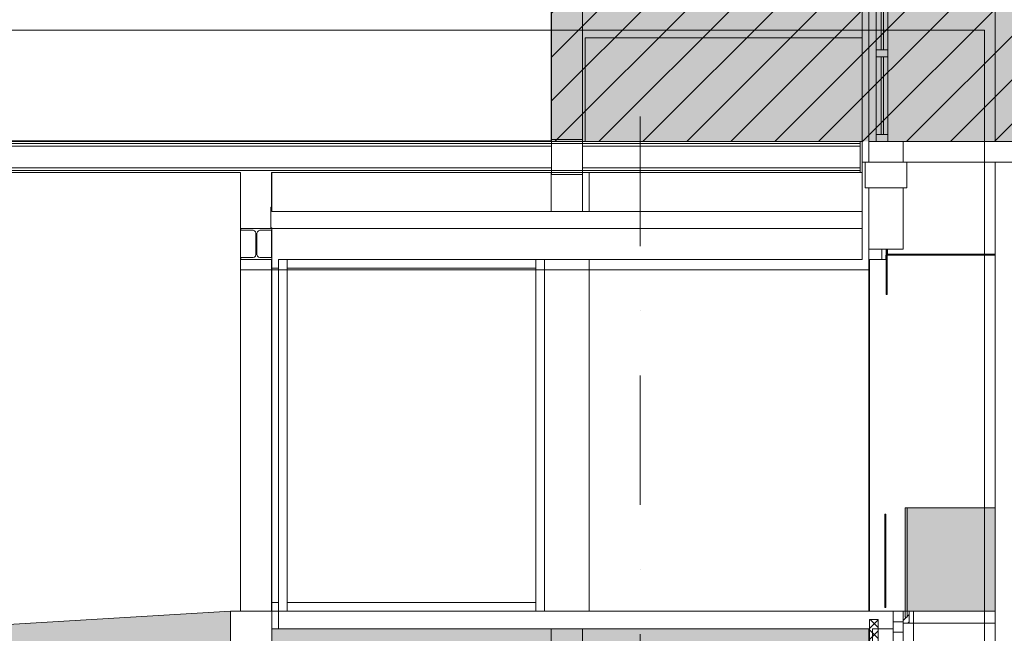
# Model space of a CAD drawing. Header units: millimetres. Extents: x -194 to 1012562, y 0 to 44349.
# Tile 70 of 97: x 340296 to 349800, y 10238 to 16166. Entities that reach past the tile are written whole.
import ezdxf
from ezdxf.enums import TextEntityAlignment as Align

# ---------------------------------------------------------------- set-up
doc = ezdxf.new("R2010")
doc.units = ezdxf.units.MM
doc.header["$MEASUREMENT"] = 0
doc.linetypes.add('streep-punt', pattern=[2500, 1250, -625, 0, -625])
for name, color, linetype in [('21_0 NC Buitenwanden', 7, 'Continuous'), ('23 Vloeren', 7, 'Continuous'), ('23 Vloeren Laagscheidingslijnen', 7, 'Continuous'), ('28 Draagconstructies', 7, 'Continuous'), ('28 Draagconstructies Laagscheidingslijnen', 7, 'Continuous'), ('New_0 2D arcering', 7, 'Continuous'), ('New_21_0 NC Buitenwanden', 7, 'Continuous'), ('New_21_0 NC Buitenwanden Doorsnede-arcering', 7, 'Continuous'), ('New_21_0 NC Buitenwanden Laagscheidingslijnen', 7, 'Continuous'), ('New_22 C Binnenwanden', 7, 'Continuous'), ('New_22 NC Binnenwanden 2D arcering', 7, 'Continuous'), ('New_23 Vloeren', 7, 'Continuous'), ('New_23 Vloeren Laagscheidingslijnen', 7, 'Continuous'), ('New_28 Draagconstructies - kolom', 7, 'Continuous'), ('New_28 Draagconstructies - kolom Doorsnede-arcering', 7, 'Continuous'), ('New_34 Balustrades', 7, 'Continuous'), ('New_34 Balustrades Doorsnede-arcering', 7, 'Continuous'), ('New_65 WBDBO', 7, 'Continuous'), ('New_A-FLOR-____-OTLN.IFC Model', 7, 'Continuous'), ('New_A-FLOR-____-OTLN.IFC Model Laagscheidingslijnen', 7, 'Continuous'), ('New_A-GLAZ-CWMG-OTLN.IFC Model', 7, 'Continuous'), ('New_A-ROOF-____-OTLN.IFC Model', 7, 'Continuous'), ('New_A-ROOF-____-OTLN.IFC Model Laagscheidingslijnen', 7, 'Continuous'), ('New_A-WALL-____-OTLN.IFC Model', 7, 'Continuous'), ('New_I-WALL-____-OTLN.IFC Model', 7, 'Continuous'), ('New_IFC Appartementen', 7, 'Continuous'), ('New_Info 1_ 50_100', 7, 'Continuous'), ('New_S-BEAM-____-OTLN.IFC Model', 7, 'Continuous'), ('New_S-COLS-____-OTLN.IFC Model', 7, 'Continuous'), ('New_S-FSTN-____-OTLN.IFC Model', 7, 'Continuous'), ('Ramen', 7, 'Continuous'), ('Stramien', 7, 'Continuous')]:
    doc.layers.add(name, color=color, linetype=linetype)
doc.styles.add('GENERATED_STYLE_1', font='arial.ttf')
doc.linetypes.add('000 Dikke lijn 1 stippel', pattern='A,0,[3,DO.114 Doorsnedes1.Shx,S=31.746032,R=0,X=0,Y=0],-5000,0', length=5000)
doc.linetypes.add('BRA - WBDBO  30', pattern='A,0,[2,DO.114 Doorsnedes1.Shx,S=27.777778,R=0,X=0,Y=-1.22125e-15],-3500,0', length=3500)
pattern_1 = [(45, (328286.5, 6300), (-159.099, 159.099), []), (45, (328233.47, 6353.03), (-159.099, 159.099), [])]

# ---------------------------------------------------------------- blocks, each defined once
blk = doc.blocks.new('Section Element_1416_2', base_point=(328286.5, 6300))
at = {"layer": '28 Draagconstructies', "color": 1, "linetype": 'Continuous', "lineweight": 0}
for p, q in [((349712.5, 10450), (349712.5, 14790)), ((350532.5, 10450), (350532.5, 14790))]:
    blk.add_line(p, q, dxfattribs=at)
blk = doc.blocks.new('Section Element_1419_2', base_point=(328286.5, 6300))
at = {"layer": '28 Draagconstructies', "color": 1, "linetype": 'Continuous', "lineweight": 0}
for p, q in [((349712.5, 14990), (349712.5, 17560)), ((350532.5, 16375), (350532.5, 17560)), ((350532.5, 14990), (350532.5, 16064.5))]:
    blk.add_line(p, q, dxfattribs=at)
blk = doc.blocks.new('Section Element_1434_2', base_point=(328286.5, 6300))
at = {"layer": '21_0 NC Buitenwanden', "color": 1, "linetype": 'Continuous', "lineweight": 0}
blk.add_line((348492.5, 14990), (348492.5, 14790), dxfattribs=at)
at = {"layer": '21_0 NC Buitenwanden', "color": 1, "linetype": 'Continuous', "lineweight": 0, "flags": 128}
blk.add_lwpolyline([(348822.5, 14990), (348676.5, 14990), (348562.5, 14990), (348492.5, 14990)], dxfattribs=at)
blk = doc.blocks.new('Section Element_1467_2', base_point=(328286.5, 6300))
at = {"layer": '28 Draagconstructies', "color": 1, "linetype": 'Continuous', "lineweight": 0}
blk.add_line((348727.5, 10250), (348822.5, 10250), dxfattribs=at)
blk = doc.blocks.new('Section Element_1476_2', base_point=(328286.5, 6300))
at = {"layer": '28 Draagconstructies', "color": 1, "linetype": 'Continuous', "lineweight": 0}
for p, q in [((348672.5, 13900), (348672.5, 13950)), ((349712.5, 13900), (348672.5, 13900))]:
    blk.add_line(p, q, dxfattribs=at)
blk = doc.blocks.new('Section Element_1485_2', base_point=(328286.5, 6300))
at = {"layer": 'Ramen', "color": 2, "linetype": 'Continuous', "lineweight": 0}
for p, q in [((348492.5, 17760), (348492.5, 14995.3)), ((348492.5, 14993.3), (348492.5, 14995.3)), ((348492.5, 14993.3), (348492.5, 14990))]:
    blk.add_line(p, q, dxfattribs=at)
at = {"layer": 'Ramen', "color": 1, "linetype": 'Continuous', "lineweight": 0}
for p, q in [((348562.5, 17671), (348562.5, 17637.5)), ((348562.5, 16789), (348562.5, 17637.5)), ((348676.5, 17637.5), (348562.5, 17637.5)), ((348612.5, 17637.5), (348612.5, 16789)), ((348632.5, 16789), (348632.5, 17637.5)), ((348676.5, 17671), (348676.5, 17637.5)), ((348676.5, 16789), (348676.5, 17637.5)), ((348562.5, 16789), (348562.5, 16722)), ((348676.5, 16789), (348562.5, 16789)), ((348676.5, 16789), (348676.5, 16722)), ((348562.5, 15873.5), (348562.5, 16722)), ((348676.5, 16722), (348562.5, 16722)), ((348612.5, 16722), (348612.5, 15873.5)), ((348632.5, 15873.5), (348632.5, 16722)), ((348676.5, 15873.5), (348676.5, 16722)), ((348562.5, 15873.5), (348562.5, 15806.5)), ((348676.5, 15873.5), (348562.5, 15873.5)), ((348676.5, 15873.5), (348676.5, 15806.5)), ((348562.5, 15057), (348562.5, 15806.5)), ((348676.5, 15806.5), (348562.5, 15806.5)), ((348612.5, 15806.5), (348612.5, 15057)), ((348632.5, 15057), (348632.5, 15806.5)), ((348676.5, 15057), (348676.5, 15806.5)), ((348562.5, 15057), (348562.5, 14990)), ((348676.5, 15057), (348562.5, 15057)), ((348676.5, 15057), (348676.5, 14990))]:
    blk.add_line(p, q, dxfattribs=at)
blk = doc.blocks.new('Section Element_1497_2', base_point=(328286.5, 6300))
at = {"layer": '28 Draagconstructies', "color": 2, "linetype": 'Continuous', "lineweight": 0}
for p, q in [((348457.5, 14790), (348457.5, 14540)), ((348492.5, 14790), (348457.5, 14790)), ((348857.5, 14790), (348857.5, 14540)), ((348492.5, 14540), (348457.5, 14540)), ((348857.5, 14540), (348822.5, 14540))]:
    blk.add_line(p, q, dxfattribs=at)
at = {"layer": '28 Draagconstructies Laagscheidingslijnen', "color": 2, "linetype": 'Continuous', "lineweight": 0}
for p, q in [((348822.5, 14790), (348492.5, 14790)), ((348822.5, 14540), (348492.5, 14540))]:
    blk.add_line(p, q, dxfattribs=at)
blk = doc.blocks.new('Section Element_1501_2', base_point=(328286.5, 6300))
at = {"layer": '21_0 NC Buitenwanden', "color": 2, "linetype": 'Continuous', "lineweight": 0}
for p, q in [((348822.5, 13900), (348822.5, 13890)), ((349011.5, 13890), (349011.5, 13900))]:
    blk.add_line(p, q, dxfattribs=at)
blk = doc.blocks.new('Section Element_1504_2', base_point=(328286.5, 6300))
at = {"layer": 'New_28 Draagconstructies - kolom Doorsnede-arcering', "linetype": 'Continuous', "lineweight": 0, "true_color": 0x000000}
h = blk.add_hatch(dxfattribs=at)
h.set_pattern_fill('515_Staal_0002', color=18, style=0, pattern_type=2)
h.set_pattern_definition(pattern_1)
h.paths.add_polyline_path([(348645, 11263.5), (348655, 11263.5), (348655, 11388.9), (348645, 11388.9)])
at = {"layer": 'New_28 Draagconstructies - kolom', "color": 2, "linetype": 'Continuous', "lineweight": 0}
for p, q in [((348645, 11388.9), (348645, 11263.5)), ((348655, 11388.9), (348645, 11388.9)), ((348655, 11388.9), (348655, 11263.5)), ((348655, 11263.5), (348645, 11263.5))]:
    blk.add_line(p, q, dxfattribs=at)
at = {"layer": 'New_28 Draagconstructies - kolom', "color": 1, "linetype": 'Continuous', "lineweight": 0}
for p, q in [((348645, 11263.5), (348645, 10488.2)), ((348655, 11263.5), (348655, 10488.2))]:
    blk.add_line(p, q, dxfattribs=at)
blk = doc.blocks.new('Section Element_1505_2', base_point=(328286.5, 6300))
at = {"layer": 'New_28 Draagconstructies - kolom Doorsnede-arcering', "linetype": 'Continuous', "lineweight": 0, "true_color": 0x000000}
h = blk.add_hatch(dxfattribs=at)
h.set_pattern_fill('515_Staal_0002', color=18, style=0, pattern_type=2)
h.set_pattern_definition(pattern_1)
h.paths.add_polyline_path([(348670, 13509.9), (348670, 13635.2), (348660, 13635.2), (348660, 13509.9)])
at = {"layer": 'New_28 Draagconstructies - kolom', "color": 1, "linetype": 'Continuous', "lineweight": 0}
for p, q in [((348660, 13950), (348660, 13635.2)), ((348670, 13950), (348670, 13635.2))]:
    blk.add_line(p, q, dxfattribs=at)
at = {"layer": 'New_28 Draagconstructies - kolom', "color": 2, "linetype": 'Continuous', "lineweight": 0}
for p, q in [((348660, 13635.2), (348660, 13509.9)), ((348670, 13635.2), (348660, 13635.2)), ((348670, 13635.2), (348670, 13509.9)), ((348670, 13509.9), (348660, 13509.9))]:
    blk.add_line(p, q, dxfattribs=at)
blk = doc.blocks.new('Section Element_1506_2', base_point=(328286.5, 6300))
at = {"layer": 'New_28 Draagconstructies - kolom', "color": 1, "linetype": 'Continuous', "lineweight": 0}
for p, q in [((348617.5, 13850), (348617.5, 13950)), ((348697.5, 13890), (348697.5, 13900))]:
    blk.add_line(p, q, dxfattribs=at)
blk = doc.blocks.new('Section Element_1521_2', base_point=(328286.5, 6300))
at = {"layer": '23 Vloeren', "color": 255, "linetype": 'Continuous', "lineweight": 0}
for p, q in [((349712.5, 10150), (349712.5, 10450)), ((350532.5, 10150), (350532.5, 10450)), ((348822.5, 10150), (348822.5, 10335))]:
    blk.add_line(p, q, dxfattribs=at)
at = {"layer": '23 Vloeren', "color": 2, "linetype": 'Continuous', "lineweight": 0}
for p, q in [((352235.5, 10450), (352235.5, 10150)), ((354872.5, 10450), (352236.5, 10450)), ((356762.5, 10450), (354972.5, 10450)), ((358192.5, 10450), (356862.5, 10450)), ((356692.5, 10150), (352235.5, 10150)), ((358192.5, 10150), (357092.5, 10150))]:
    blk.add_line(p, q, dxfattribs=at)
at = {"layer": '23 Vloeren Laagscheidingslijnen', "color": 2, "linetype": 'Continuous', "lineweight": 0}
for p, q in [((352236.5, 10450), (352235.5, 10450)), ((354972.5, 10450), (354872.5, 10450)), ((356862.5, 10450), (356762.5, 10450)), ((358197.6, 10450), (358192.5, 10450)), ((357092.5, 10150), (356692.5, 10150)), ((358197.6, 10150), (358192.5, 10150))]:
    blk.add_line(p, q, dxfattribs=at)
at = {"layer": '23 Vloeren Laagscheidingslijnen', "color": 2, "linetype": 'Continuous', "lineweight": 0, "flags": 128}
blk.add_lwpolyline([(358197.6, 10450), (358197.6, 10350), (358197.6, 10150)], dxfattribs=at)
blk = doc.blocks.new('Section Element_1526_2', base_point=(328286.5, 6300))
at = {"layer": 'New_34 Balustrades Doorsnede-arcering', "linetype": 'Continuous', "lineweight": 0, "true_color": 0x000000}
h = blk.add_hatch(dxfattribs=at)
h.set_pattern_fill('505_Aluminium_0002', color=18, style=0, pattern_type=2)
h.set_pattern_definition([(45, (328286.5, 6300), (-176.7767, 176.7767), []), (45, (328251.14, 6335.36), (-176.7767, 176.7767), []), (45, (328215.8, 6370.7), (-176.7767, 176.7767), [])])
h.paths.add_polyline_path([(348822.5, 10335), (348882.5, 10335), (348882.5, 10450), (348862.5, 10450), (348862.5, 10392.5), (348842.5, 10392.5), (348842.5, 10450), (348822.5, 10450)])
at = {"layer": 'New_34 Balustrades', "color": 1, "linetype": 'Continuous', "lineweight": 0}
for p, q in [((348822.5, 10450), (348822.5, 10335)), ((348882.5, 10450), (348822.5, 10450)), ((348882.5, 10450), (348882.5, 10335)), ((348882.5, 10335), (348822.5, 10335))]:
    blk.add_line(p, q, dxfattribs=at)
blk = doc.blocks.new('Section Element_1527_2', base_point=(328286.5, 6300))
at = {"layer": 'New_34 Balustrades', "color": 9, "linetype": 'Continuous', "lineweight": 0}
for p, q in [((348882.5, 10450), (349712.5, 10450)), ((348882.5, 10335), (349712.5, 10335))]:
    blk.add_line(p, q, dxfattribs=at)
blk = doc.blocks.new('Section Element_1528_2', base_point=(328286.5, 6300))
at = {"layer": 'New_34 Balustrades', "color": 1, "linetype": 'Continuous', "lineweight": 0}
for p, q in [((348842.5, 11450), (348842.5, 10392.5)), ((348862.5, 11450), (348842.5, 11450)), ((348862.5, 11450), (348862.5, 10392.5)), ((348862.5, 10392.5), (348842.5, 10392.5))]:
    blk.add_line(p, q, dxfattribs=at)
blk = doc.blocks.new('Section Element_1529_2', base_point=(328286.5, 6300))
at = {"layer": 'New_34 Balustrades', "color": 9, "linetype": 'Continuous', "lineweight": 0}
blk.add_line((348862.5, 11450), (349712.5, 11450), dxfattribs=at)
blk = doc.blocks.new('Section Element_1540_2', base_point=(328286.5, 6300))
at = {"layer": 'New_23 Vloeren', "color": 2, "linetype": 'Continuous', "lineweight": 0}
for p, q in [((352036.5, 14990), (348822.5, 14990)), ((352036.5, 14790), (348857.5, 14790))]:
    blk.add_line(p, q, dxfattribs=at)
at = {"layer": 'New_23 Vloeren Laagscheidingslijnen', "color": 2, "linetype": 'Continuous', "lineweight": 0}
for p in [(348822.5, 14990), (348857.5, 14790)]:
    blk.add_line(p, (348822.5, 14790), dxfattribs=at)
blk = doc.blocks.new('Section Element_1541_2', base_point=(328286.5, 6300))
at = {"layer": 'New_22 C Binnenwanden', "color": 2, "linetype": 'Continuous', "lineweight": 0}
blk.add_line((348427.5, 14790), (348457.5, 14790), dxfattribs=at)
blk = doc.blocks.new('Section Element_1542_2', base_point=(328286.5, 6300))
at = {"layer": 'New_22 C Binnenwanden', "color": 2, "linetype": 'Continuous', "lineweight": 0}
for p, q in [((348492.5, 13950), (348492.5, 10450)), ((352179.2, 12850), (352179.2, 11450)), ((348727.5, 10350), (348822.5, 10350))]:
    blk.add_line(p, q, dxfattribs=at)
blk = doc.blocks.new('Section Element_1553_2', base_point=(328286.5, 6300))
at = {"layer": 'New_A-WALL-____-OTLN.IFC Model', "color": 2, "linetype": 'Continuous', "lineweight": 0}
for p, q in [((348657.5, 13890), (348657.5, 13850)), ((348660, 13890), (348657.5, 13890)), ((349712.5, 13890), (348670, 13890)), ((348657.5, 13850), (348660, 13850)), ((348822.5, 10450), (348727.5, 10450))]:
    blk.add_line(p, q, dxfattribs=at)
blk = doc.blocks.new('Section Element_1554_2', base_point=(328286.5, 6300))
at = {"layer": 'New_S-FSTN-____-OTLN.IFC Model', "color": 9, "linetype": 'Continuous', "lineweight": 0}
for p, q in [((342727.5, 13830), (342728.5, 13830)), ((342727.5, 10470), (342728.5, 10470))]:
    blk.add_line(p, q, dxfattribs=at)
blk = doc.blocks.new('Section Element_1555_2', base_point=(328286.5, 6300))
at = {"layer": 'New_A-GLAZ-CWMG-OTLN.IFC Model', "color": 2, "linetype": 'Continuous', "lineweight": 0}
for p, q in [((342728.5, 10534), (342728.5, 10450)), ((342793.5, 10534), (342728.5, 10534)), ((342793.5, 10534), (342793.5, 10450)), ((342793.5, 10450), (342728.5, 10450))]:
    blk.add_line(p, q, dxfattribs=at)
blk = doc.blocks.new('Section Element_1556_2', base_point=(328286.5, 6300))
at = {"layer": 'New_A-GLAZ-CWMG-OTLN.IFC Model', "color": 2, "linetype": 'Continuous', "lineweight": 0}
for p, q in [((342728.5, 13850), (342728.5, 13766)), ((342793.5, 13850), (342793.5, 13766)), ((342793.5, 13766), (342728.5, 13766))]:
    blk.add_line(p, q, dxfattribs=at)
blk = doc.blocks.new('Section Element_1557_2', base_point=(328286.5, 6300))
at = {"layer": 'New_A-GLAZ-CWMG-OTLN.IFC Model', "color": 9, "linetype": 'Continuous', "lineweight": 0}
for p, q in [((342728.5, 13766), (342728.5, 10534)), ((342793.5, 13766), (342793.5, 10534))]:
    blk.add_line(p, q, dxfattribs=at)
blk = doc.blocks.new('Section Element_1558_2', base_point=(328286.5, 6300))
at = {"layer": 'New_A-FLOR-____-OTLN.IFC Model', "color": 2, "linetype": 'Continuous', "lineweight": 0}
for p, q in [((342331.1, 10450), (342331.1, 10080)), ((342728.5, 10450), (342331.1, 10450)), ((342728.5, 10450), (342728.5, 10080)), ((342728.5, 10080), (342331.1, 10080))]:
    blk.add_line(p, q, dxfattribs=at)
at = {"layer": 'New_A-FLOR-____-OTLN.IFC Model', "color": 1, "linetype": 'Continuous', "lineweight": 0}
blk.add_line((342728.5, 10080), (348492.5, 10080), dxfattribs=at)
blk = doc.blocks.new('Section Element_1559_2', base_point=(328286.5, 6300))
at = {"layer": 'New_S-FSTN-____-OTLN.IFC Model', "color": 9, "linetype": 'Continuous', "lineweight": 0}
for p, q in [((345428.5, 15010), (345728.5, 15010)), ((345428.5, 14990), (345428.5, 14690)), ((345428.5, 14970), (345728.5, 14970)), ((345728.5, 14990), (345728.5, 14690)), ((345428.5, 14710), (345728.5, 14710)), ((345428.5, 14670), (345428.5, 14690)), ((345428.5, 14670), (345727.5, 14670)), ((345727.5, 14690), (345728.5, 14690)), ((345727.5, 14670), (345728.5, 14670)), ((345728.5, 14670), (345728.5, 14690))]:
    blk.add_line(p, q, dxfattribs=at)
blk = doc.blocks.new('Section Element_1560_2', base_point=(328286.5, 6300))
at = {"layer": 'New_S-COLS-____-OTLN.IFC Model', "color": 1, "linetype": 'Continuous', "lineweight": 0}
for p, q in [((345427.5, 14314), (345427.5, 14690)), ((345428.5, 14690), (345727.5, 14690)), ((345727.5, 14670), (345727.5, 14690)), ((345727.5, 14314), (345727.5, 14670))]:
    blk.add_line(p, q, dxfattribs=at)
blk = doc.blocks.new('Section Element_1561_2', base_point=(328286.5, 6300))
at = {"layer": 'New_S-FSTN-____-OTLN.IFC Model', "color": 9, "linetype": 'Continuous', "lineweight": 0}
for p, q in [((348408.5, 14990), (348427.5, 14990)), ((348408.5, 14709), (348408.5, 14971)), ((348427.5, 14690), (348427.5, 14990)), ((348408.5, 14690), (348427.5, 14690))]:
    blk.add_line(p, q, dxfattribs=at)
blk = doc.blocks.new('Section Element_1562_2', base_point=(328286.5, 6300))
at = {"layer": 'New_A-FLOR-____-OTLN.IFC Model', "color": 2, "linetype": 'Continuous', "lineweight": 0}
for p, q in [((342793.5, 10450), (342793.5, 10280)), ((348727.5, 10450), (342793.5, 10450)), ((348727.5, 10450), (348727.5, 10280)), ((348492.5, 10280), (342793.5, 10280))]:
    blk.add_line(p, q, dxfattribs=at)
at = {"layer": 'New_A-FLOR-____-OTLN.IFC Model Laagscheidingslijnen', "color": 2, "linetype": 'Continuous', "lineweight": 0}
for p, q in [((348498.5, 10370), (348498.5, 10280)), ((348582.5, 10370), (348498.5, 10370)), ((348582.5, 10370), (348582.5, 10280)), ((348498.5, 10280), (348492.5, 10280)), ((348727.5, 10280), (348582.5, 10280))]:
    blk.add_line(p, q, dxfattribs=at)
blk = doc.blocks.new('Section Element_1563_2', base_point=(328286.5, 6300))
at = {"layer": 'New_S-COLS-____-OTLN.IFC Model', "color": 1, "linetype": 'Continuous', "lineweight": 0}
for p, q in [((342427.5, 10450), (342427.5, 14690)), ((342727.5, 14354), (342727.5, 14690)), ((342727.5, 14150), (342727.5, 14154)), ((342727.5, 13869), (342727.5, 14131)), ((342727.5, 10450), (342727.5, 13850))]:
    blk.add_line(p, q, dxfattribs=at)
blk = doc.blocks.new('Section Element_1564_2', base_point=(328286.5, 6300))
at = {"layer": 'New_S-COLS-____-OTLN.IFC Model', "color": 1, "linetype": 'Continuous', "lineweight": 0}
for p, q in [((345427.5, 10150), (345427.5, 10280)), ((345727.5, 10150), (345727.5, 10280)), ((345427.5, 10150), (345727.5, 10150))]:
    blk.add_line(p, q, dxfattribs=at)
blk = doc.blocks.new('Section Element_1566_2', base_point=(328286.5, 6300))
at = {"layer": 'New_A-ROOF-____-OTLN.IFC Model', "color": 2, "linetype": 'Continuous', "lineweight": 0}
for p, q in [((342721.1, 14354), (342721.1, 14154)), ((342731.1, 14354), (342721.1, 14354)), ((342731.1, 14354), (342731.1, 14314)), ((342731.1, 14154), (342721.1, 14154))]:
    blk.add_line(p, q, dxfattribs=at)
blk = doc.blocks.new('Section Element_1567_2', base_point=(328286.5, 6300))
at = {"layer": 'New_A-WALL-____-OTLN.IFC Model', "color": 2, "linetype": 'Continuous', "lineweight": 0}
for p, q in [((348497.5, 13850), (348657.5, 13850)), ((348497.5, 10450), (348497.5, 13850)), ((348655, 10488.2), (348645, 10488.2))]:
    blk.add_line(p, q, dxfattribs=at)
blk = doc.blocks.new('Section Element_1568_2', base_point=(328286.5, 6300))
at = {"layer": 'New_I-WALL-____-OTLN.IFC Model', "color": 1, "linetype": 'Continuous', "lineweight": 0}
for p, q in [((348527.5, 10280), (348527.5, 10080)), ((348582.5, 10280), (348527.5, 10280)), ((348727.5, 10280), (348727.5, 10080)), ((348727.5, 10080), (348527.5, 10080))]:
    blk.add_line(p, q, dxfattribs=at)
blk = doc.blocks.new('Section Element_1569_2', base_point=(328286.5, 6300))
at = {"layer": 'New_A-ROOF-____-OTLN.IFC Model', "color": 2, "linetype": 'Continuous', "lineweight": 0}
for p, q in [((348427.5, 14314), (342731.1, 14314)), ((348427.5, 14314), (348427.5, 14150)), ((342731.1, 14154), (342731.1, 14150))]:
    blk.add_line(p, q, dxfattribs=at)
blk = doc.blocks.new('Section Element_1570_2', base_point=(328286.5, 6300))
at = {"layer": 'New_S-BEAM-____-OTLN.IFC Model', "color": 1, "linetype": 'Continuous', "lineweight": 0}
for p, q in [((342727.5, 14104), (342731.1, 14104)), ((342727.5, 13896), (342731.1, 13896))]:
    blk.add_line(p, q, dxfattribs=at)
blk = doc.blocks.new('Section Element_1571_2', base_point=(328286.5, 6300))
at = {"layer": 'New_A-WALL-____-OTLN.IFC Model', "color": 2, "linetype": 'Continuous', "lineweight": 0}
blk.add_line((345362.5, 10450), (345362.5, 13850), dxfattribs=at)
blk = doc.blocks.new('Section Element_1572_2', base_point=(328286.5, 6300))
at = {"layer": 'New_A-WALL-____-OTLN.IFC Model', "color": 2, "linetype": 'Continuous', "lineweight": 0}
blk.add_line((345792.5, 10450), (345792.5, 13850), dxfattribs=at)
blk = doc.blocks.new('Section Element_1573_2', base_point=(328286.5, 6300))
at = {"layer": 'New_A-GLAZ-CWMG-OTLN.IFC Model', "color": 9, "linetype": 'Continuous', "lineweight": 0}
blk.add_line((342877.5, 10534), (345278.5, 10534), dxfattribs=at)
blk = doc.blocks.new('Section Element_1574_2', base_point=(328286.5, 6300))
at = {"layer": 'New_A-GLAZ-CWMG-OTLN.IFC Model', "color": 9, "linetype": 'Continuous', "lineweight": 0}
for p, q in [((342877.5, 13766), (342877.5, 10534)), ((342877.5, 10534), (342877.5, 10450))]:
    blk.add_line(p, q, dxfattribs=at)
blk = doc.blocks.new('Section Element_1575_2', base_point=(328286.5, 6300))
at = {"layer": 'New_A-GLAZ-CWMG-OTLN.IFC Model', "color": 9, "linetype": 'Continuous', "lineweight": 0}
blk.add_line((345278.5, 10450), (345278.5, 13766), dxfattribs=at)
blk = doc.blocks.new('Section Element_1576_2', base_point=(328286.5, 6300))
at = {"layer": 'New_A-GLAZ-CWMG-OTLN.IFC Model', "color": 9, "linetype": 'Continuous', "lineweight": 0}
for p, q in [((342877.5, 13766), (342877.5, 13850)), ((345278.5, 13766), (345278.5, 13850)), ((345278.5, 13766), (342877.5, 13766))]:
    blk.add_line(p, q, dxfattribs=at)
blk = doc.blocks.new('Section Element_1577_2', base_point=(328286.5, 6300))
at = {"layer": 'New_A-WALL-____-OTLN.IFC Model', "color": 9, "linetype": 'Continuous', "lineweight": 0}
for p, q in [((345792.5, 14690), (345792.5, 14314)), ((348427.5, 14314), (348427.5, 14690))]:
    blk.add_line(p, q, dxfattribs=at)
blk = doc.blocks.new('Section Element_1578_2', base_point=(328286.5, 6300))
at = {"layer": 'New_A-ROOF-____-OTLN.IFC Model', "color": 2, "linetype": 'Continuous', "lineweight": 0}
for p, q in [((342731.1, 14131), (342731.1, 13869)), ((348427.5, 14150), (348427.5, 13850)), ((348427.5, 13850), (342793.5, 13850))]:
    blk.add_line(p, q, dxfattribs=at)
at = {"layer": 'New_A-ROOF-____-OTLN.IFC Model Laagscheidingslijnen', "color": 2, "linetype": 'Continuous', "lineweight": 0}
for p, q in [((342731.1, 14150), (342731.1, 14131)), ((348427.5, 14150), (342731.1, 14150)), ((342731.1, 13869), (342731.1, 13850))]:
    blk.add_line(p, q, dxfattribs=at)
blk = doc.blocks.new('Section Element_1579_2', base_point=(328286.5, 6300))
at = {"layer": 'New_A-WALL-____-OTLN.IFC Model', "color": 9, "linetype": 'Continuous', "lineweight": 0}
for p, q in [((342728.5, 14690), (342728.5, 14354)), ((342728.5, 14154), (342728.5, 14150))]:
    blk.add_line(p, q, dxfattribs=at)
blk = doc.blocks.new('Section Element_1580_2', base_point=(328286.5, 6300))
at = {"layer": 'New_S-BEAM-____-OTLN.IFC Model', "color": 1, "linetype": 'Continuous', "lineweight": 0}
for p, q in [((345728.5, 14990), (348408.5, 14990)), ((345728.5, 14971), (348408.5, 14971)), ((345728.5, 14944), (348408.5, 14944)), ((348408.5, 14990), (348408.5, 14971)), ((345728.5, 14736), (348408.5, 14736)), ((345728.5, 14709), (348408.5, 14709)), ((345728.5, 14690), (348408.5, 14690)), ((348408.5, 14709), (348408.5, 14690))]:
    blk.add_line(p, q, dxfattribs=at)
blk = doc.blocks.new('Section Element_1581_2', base_point=(328286.5, 6300))
at = {"layer": 'New_IFC Appartementen', "color": 2, "linetype": 'Continuous', "lineweight": 0}
for p, q in [((345752.5, 15990), (348427.5, 15990)), ((345752.5, 15990), (345752.5, 14990)), ((348427.5, 15990), (348427.5, 14990))]:
    blk.add_line(p, q, dxfattribs=at)
blk = doc.blocks.new('Section Element_1582_2', base_point=(328286.5, 6300))
at = {"layer": 'New_S-BEAM-____-OTLN.IFC Model', "color": 9, "linetype": 'Continuous', "lineweight": 0}
for p, q in [((342431.1, 14150), (342431.1, 14131)), ((342731.1, 14150), (342431.1, 14150)), ((342562.1, 14127.4), (342572, 14117.5)), ((342600.1, 14127.4), (342590.2, 14117.5)), ((342572, 13882.5), (342562.1, 13872.6)), ((342590.2, 13882.5), (342600.1, 13872.6)), ((342431.1, 13869), (342431.1, 13850)), ((342728.5, 13850), (342431.1, 13850))]:
    blk.add_line(p, q, dxfattribs=at)
at = {"layer": 'New_S-BEAM-____-OTLN.IFC Model', "color": 9, "linetype": 'Continuous', "lineweight": 0, "flags": 128}
for points in [[(342562.1, 14127.4), (342548.6, 14131), (342431.1, 14131)], [(342572, 14117.5), (342575.6, 14104), (342575.6, 13896), (342572, 13882.5)], [(342590.2, 14117.5), (342586.6, 14104), (342586.6, 13896), (342590.2, 13882.5)], [(342731.1, 14131), (342613.6, 14131), (342600.1, 14127.4)], [(342562.1, 13872.6), (342548.6, 13869), (342431.1, 13869)], [(342600.1, 13872.6), (342613.6, 13869), (342731.1, 13869)]]:
    blk.add_lwpolyline(points, dxfattribs=at)
blk = doc.blocks.new('Section Element_1583_2', base_point=(328286.5, 6300))
at = {"layer": 'New_S-BEAM-____-OTLN.IFC Model', "color": 1, "linetype": 'Continuous', "lineweight": 0}
for p, q in [((339559.5, 14967.4), (339546, 14971)), ((339587.6, 14957.5), (339584, 14944)), ((339584, 14944), (345428.5, 14944)), ((339584, 14944), (339584, 14736)), ((339597.5, 14967.4), (339587.6, 14957.5)), ((339611, 14971), (339597.5, 14967.4)), ((339728.5, 14971), (339611, 14971)), ((339728.5, 14990), (339728.5, 14971)), ((339728.5, 14990), (345428.5, 14990)), ((339728.5, 14971), (345428.5, 14971)), ((339584, 14736), (345428.5, 14736)), ((339584, 14736), (339587.6, 14722.5)), ((339546, 14709), (339559.5, 14712.6)), ((339587.6, 14722.5), (339597.5, 14712.6)), ((339597.5, 14712.6), (339611, 14709)), ((339611, 14709), (339728.5, 14709)), ((339728.5, 14709), (345428.5, 14709)), ((339728.5, 14709), (339728.5, 14690)), ((339728.5, 14690), (342427.5, 14690)), ((342727.5, 14690), (345428.5, 14690))]:
    blk.add_line(p, q, dxfattribs=at)
at = {"layer": 'New_S-BEAM-____-OTLN.IFC Model', "color": 9, "linetype": 'Continuous', "lineweight": 0}
for p, q in [((339569.4, 14957.5), (339559.5, 14967.4)), ((339573, 14944), (339569.4, 14957.5)), ((339573, 14736), (339573, 14944)), ((339573, 14736), (339569.4, 14722.5)), ((339569.4, 14722.5), (339559.5, 14712.6))]:
    blk.add_line(p, q, dxfattribs=at)
blk = doc.blocks.new('Section Element_1584_2', base_point=(328286.5, 6300))
at = {"layer": 'New_A-ROOF-____-OTLN.IFC Model', "color": 1, "linetype": 'Continuous', "lineweight": 0}
for p, q in [((339728.5, 14990), (339728.5, 14994)), ((339728.5, 14994), (345428.5, 14994))]:
    blk.add_line(p, q, dxfattribs=at)
blk = doc.blocks.new('Section Element_1588_2', base_point=(328286.5, 6300))
at = {"layer": '21_0 NC Buitenwanden', "color": 1, "linetype": 'Continuous', "lineweight": 0}
for p, q in [((348492.5, 14540), (348492.5, 13950)), ((348822.5, 14540), (348822.5, 13950)), ((348822.5, 13950), (348492.5, 13950))]:
    blk.add_line(p, q, dxfattribs=at)
blk = doc.blocks.new('Section Element_1664_2', base_point=(328286.5, 6300))
at = {"layer": 'New_IFC Appartementen', "color": 1, "linetype": 'Continuous', "lineweight": 0}
for p, q in [((345428.5, 14990), (345428.5, 17440)), ((345728.5, 14990), (345728.5, 17440)), ((345428.5, 14990), (345728.5, 14990))]:
    blk.add_line(p, q, dxfattribs=at)
blk = doc.blocks.new('Section Element_1665_2', base_point=(328286.5, 6300))
at = {"layer": 'New_IFC Appartementen', "color": 2, "linetype": 'Continuous', "lineweight": 0}
blk.add_line((348427.5, 17460), (348427.5, 15990), dxfattribs=at)
blk = doc.blocks.new('Section Element_1667_2', base_point=(328286.5, 6300))
at = {"layer": 'New_IFC Appartementen', "color": 1, "linetype": 'Continuous', "lineweight": 0}
for p, q in [((345427.5, 17460), (345428.5, 17460)), ((345427.5, 14994), (345427.5, 17460))]:
    blk.add_line(p, q, dxfattribs=at)
blk = doc.blocks.new('Section Element_1794_2', base_point=(328286.5, 6300))
at = {"layer": 'New_21_0 NC Buitenwanden Doorsnede-arcering', "linetype": 'Continuous', "lineweight": 0, "true_color": 0x000000}
h = blk.add_hatch(dxfattribs=at)
h.set_pattern_fill('415_Isolatie_ruit_0002', color=18, style=0, pattern_type=2)
h.set_pattern_definition([(315, (328286.5, 6300), (53.033, 53.033), []), (45, (328286.5, 6300), (-53.033, 53.033), [])])
h.paths.add_polyline_path([(348498.5, 10370), (348498.5, 10280), (348498.5, 5100), (348582.5, 5100), (348582.5, 10370)])
at = {"layer": 'New_21_0 NC Buitenwanden', "color": 1, "linetype": 'Continuous', "lineweight": 0}
for p, q in [((348492.5, 10280), (348492.5, 5100)), ((348582.5, 10280), (348582.5, 10150)), ((348498.5, 5100), (348492.5, 5100))]:
    blk.add_line(p, q, dxfattribs=at)
at = {"layer": 'New_21_0 NC Buitenwanden', "color": 9, "linetype": 'Continuous', "lineweight": 0}
blk.add_line((348582.5, 5100), (348498.5, 5100), dxfattribs=at)
at = {"layer": 'New_21_0 NC Buitenwanden Laagscheidingslijnen', "color": 9, "linetype": 'Continuous', "lineweight": 0}
blk.add_line((348498.5, 10280), (348498.5, 5100), dxfattribs=at)
at = {"layer": 'New_21_0 NC Buitenwanden Laagscheidingslijnen', "color": 1, "linetype": 'Continuous', "lineweight": 0, "flags": 128}
blk.add_lwpolyline([(348582.5, 10150), (348582.5, 9575), (348582.5, 5100)], dxfattribs=at)
blk = doc.blocks.new('Standard grid marker[47]_2', base_point=(346286.5, 36230))
at = {"layer": 'Stramien', "color": 1, "linetype": 'streep-punt', "lineweight": 0}
blk.add_line((346286.5, 35230), (346286.5, 2000), dxfattribs=at)
at = {"layer": 'Stramien', "color": 2, "lineweight": 0, "style": 'GENERATED_STYLE_1'}
blk.add_attdef('AC_MarkerText_1', text='', height=350, rotation=360, dxfattribs=at).set_placement((346286.5, 675), align=Align.TOP_CENTER)

msp = doc.modelspace()

# ---------------------------------------------------------------- hatches: boundary and pattern name
at = {"layer": 'New_0 2D arcering', "linetype": 'Continuous', "lineweight": 0, "true_color": 0x3c4244}
h = msp.add_hatch(dxfattribs=at)
h.set_pattern_fill('940_Diagonaal_300_0002', color=149, style=0, pattern_type=2)
h.set_pattern_definition([(45, (328286.5, 6300), (-212.132, 212.132), [])])
h.paths.add_polyline_path([(345428.5, 26070), (345428.5, 14990), (348492.5, 14990), (358522.5, 14990), (358522.5, 6300), (365037.5, 6300), (365037.5, 31230), (359971.5, 31230), (359971.5, 30370), (358522.5, 30370), (358522.5, 30630), (356132.6, 30630), (349917.6, 30630), (348492.5, 30630), (348492.5, 29595), (348462.5, 29595), (348462.5, 29570), (348492.5, 29570), (348492.5, 26595), (348462.5, 26595), (348462.5, 26570), (348492.5, 26570), (348492.5, 26270), (345578.5, 26270), (345578.5, 26070)])
h.paths.add_polyline_path([(357022.5, 29595), (357052.5, 29595), (357052.5, 29570), (357022.5, 29570)], flags=0)
h.paths.add_polyline_path([(357052.5, 29320), (357022.5, 29320), (357022.5, 29345), (357052.5, 29345)], flags=0)
at = {"layer": 'New_0 2D arcering', "linetype": 'Continuous', "lineweight": 0, "true_color": 0x686b6c}
h = msp.add_hatch(color=251, dxfattribs=at)
h.paths.add_polyline_path([(345428.5, 26070), (345428.5, 14990), (348492.5, 14990), (358522.5, 14990), (358522.5, 6300), (365037.5, 6300), (365037.5, 31230), (359971.5, 31230), (359971.5, 30370), (358522.5, 30370), (358522.5, 30630), (356132.6, 30630), (349917.6, 30630), (348492.5, 30630), (348492.5, 29595), (348462.5, 29595), (348462.5, 29570), (348492.5, 29570), (348492.5, 26595), (348462.5, 26595), (348462.5, 26570), (348492.5, 26570), (348492.5, 26270), (345578.5, 26270), (345578.5, 26070)])
h.paths.add_polyline_path([(357022.5, 29595), (357052.5, 29595), (357052.5, 29570), (357022.5, 29570)], flags=0)
h.paths.add_polyline_path([(357052.5, 29320), (357022.5, 29320), (357022.5, 29345), (357052.5, 29345)], flags=0)
at = {"layer": 'New_0 2D arcering', "linetype": 'Continuous', "lineweight": 0, "true_color": 0x636f72}
msp.add_hatch(color=251, dxfattribs=at).paths.add_polyline_path([(342331.1, 10450), (342331.1, 10080), (342728.5, 10080), (342728.5, 10280), (348492.5, 10280), (348492.5, 9575), (327749.8, 9575)])
at = {"layer": 'New_22 NC Binnenwanden 2D arcering', "linetype": 'Continuous', "lineweight": 0, "true_color": 0x353d3f}
msp.add_hatch(color=250, dxfattribs=at).paths.add_polyline_path([(348842.5, 10450), (349712.5, 10450), (349712.5, 11450), (348842.5, 11450)])

# ---------------------------------------------------------------- linework, layer by layer
at = {"layer": 'New_0 2D arcering', "color": 9, "linetype": 'Continuous', "lineweight": 0, "flags": 128}
msp.add_lwpolyline([(342331.1, 10450), (342331.1, 10080), (342728.5, 10080), (342728.5, 10280), (348492.5, 10280), (348492.5, 9575), (327749.8, 9575)], close=True, dxfattribs=at)
at = {"layer": 'New_65 WBDBO', "color": 1, "linetype": 'BRA - WBDBO  30', "lineweight": 0}
for points in [[(342427.5, 13750), (348492.5, 13750)], [(348922.5, 6300), (348922.5, 10450)]]:
    msp.add_lwpolyline(points, dxfattribs=at)
at = {"layer": 'New_Info 1_ 50_100', "color": 94, "linetype": '000 Dikke lijn 1 stippel', "lineweight": 0}
msp.add_lwpolyline([(338428.5, 9400), (349607.5, 9400), (349607.5, 16065), (338428.5, 16065)], close=True, dxfattribs=at)

# ---------------------------------------------------------------- block references
at = {"layer": '21_0 NC Buitenwanden', "lineweight": 0}
for name in ['Section Element_1434_2', 'Section Element_1588_2', 'Section Element_1501_2']:
    msp.add_blockref(name, (328286.5, 6300), dxfattribs=at)
at = {"layer": '23 Vloeren', "lineweight": 0}
msp.add_blockref('Section Element_1521_2', (328286.5, 6300), dxfattribs=at)
at = {"layer": '28 Draagconstructies', "lineweight": 0}
for name in ['Section Element_1419_2', 'Section Element_1497_2', 'Section Element_1416_2', 'Section Element_1476_2', 'Section Element_1467_2']:
    msp.add_blockref(name, (328286.5, 6300), dxfattribs=at)
at = {"layer": 'New_21_0 NC Buitenwanden', "lineweight": 0}
msp.add_blockref('Section Element_1794_2', (328286.5, 6300), dxfattribs=at)
at = {"layer": 'New_22 C Binnenwanden', "lineweight": 0}
for name in ['Section Element_1541_2', 'Section Element_1542_2']:
    msp.add_blockref(name, (328286.5, 6300), dxfattribs=at)
at = {"layer": 'New_23 Vloeren', "lineweight": 0}
msp.add_blockref('Section Element_1540_2', (328286.5, 6300), dxfattribs=at)
at = {"layer": 'New_28 Draagconstructies - kolom', "lineweight": 0}
for name in ['Section Element_1506_2', 'Section Element_1505_2', 'Section Element_1504_2']:
    msp.add_blockref(name, (328286.5, 6300), dxfattribs=at)
at = {"layer": 'New_34 Balustrades', "lineweight": 0}
for name in ['Section Element_1528_2', 'Section Element_1529_2', 'Section Element_1526_2', 'Section Element_1527_2']:
    msp.add_blockref(name, (328286.5, 6300), dxfattribs=at)
at = {"layer": 'New_A-FLOR-____-OTLN.IFC Model', "lineweight": 0}
for name in ['Section Element_1558_2', 'Section Element_1562_2']:
    msp.add_blockref(name, (328286.5, 6300), dxfattribs=at)
at = {"layer": 'New_A-GLAZ-CWMG-OTLN.IFC Model', "lineweight": 0}
for name in ['Section Element_1556_2', 'Section Element_1576_2', 'Section Element_1557_2', 'Section Element_1574_2', 'Section Element_1575_2', 'Section Element_1555_2', 'Section Element_1573_2']:
    msp.add_blockref(name, (328286.5, 6300), dxfattribs=at)
at = {"layer": 'New_A-ROOF-____-OTLN.IFC Model', "lineweight": 0}
for name in ['Section Element_1584_2', 'Section Element_1566_2', 'Section Element_1569_2', 'Section Element_1578_2']:
    msp.add_blockref(name, (328286.5, 6300), dxfattribs=at)
at = {"layer": 'New_A-WALL-____-OTLN.IFC Model', "lineweight": 0}
for name in ['Section Element_1579_2', 'Section Element_1577_2', 'Section Element_1553_2', 'Section Element_1571_2', 'Section Element_1572_2', 'Section Element_1567_2']:
    msp.add_blockref(name, (328286.5, 6300), dxfattribs=at)
at = {"layer": 'New_I-WALL-____-OTLN.IFC Model', "lineweight": 0}
msp.add_blockref('Section Element_1568_2', (328286.5, 6300), dxfattribs=at)
at = {"layer": 'New_IFC Appartementen', "lineweight": 0}
for name in ['Section Element_1667_2', 'Section Element_1664_2', 'Section Element_1665_2', 'Section Element_1581_2']:
    msp.add_blockref(name, (328286.5, 6300), dxfattribs=at)
at = {"layer": 'New_S-BEAM-____-OTLN.IFC Model', "lineweight": 0}
for name in ['Section Element_1583_2', 'Section Element_1580_2', 'Section Element_1582_2', 'Section Element_1570_2']:
    msp.add_blockref(name, (328286.5, 6300), dxfattribs=at)
at = {"layer": 'New_S-COLS-____-OTLN.IFC Model', "lineweight": 0}
for name in ['Section Element_1563_2', 'Section Element_1560_2', 'Section Element_1564_2']:
    msp.add_blockref(name, (328286.5, 6300), dxfattribs=at)
at = {"layer": 'New_S-FSTN-____-OTLN.IFC Model', "lineweight": 0}
for name in ['Section Element_1559_2', 'Section Element_1561_2', 'Section Element_1554_2']:
    msp.add_blockref(name, (328286.5, 6300), dxfattribs=at)
at = {"layer": 'Ramen', "lineweight": 0}
msp.add_blockref('Section Element_1485_2', (328286.5, 6300), dxfattribs=at)
at = {"layer": 'Stramien', "color": 1, "linetype": 'Continuous', "lineweight": 0}
msp.add_blockref('Standard grid marker[47]_2', (346286.5, 36230), dxfattribs=at)

doc.saveas('drawing.dxf')
